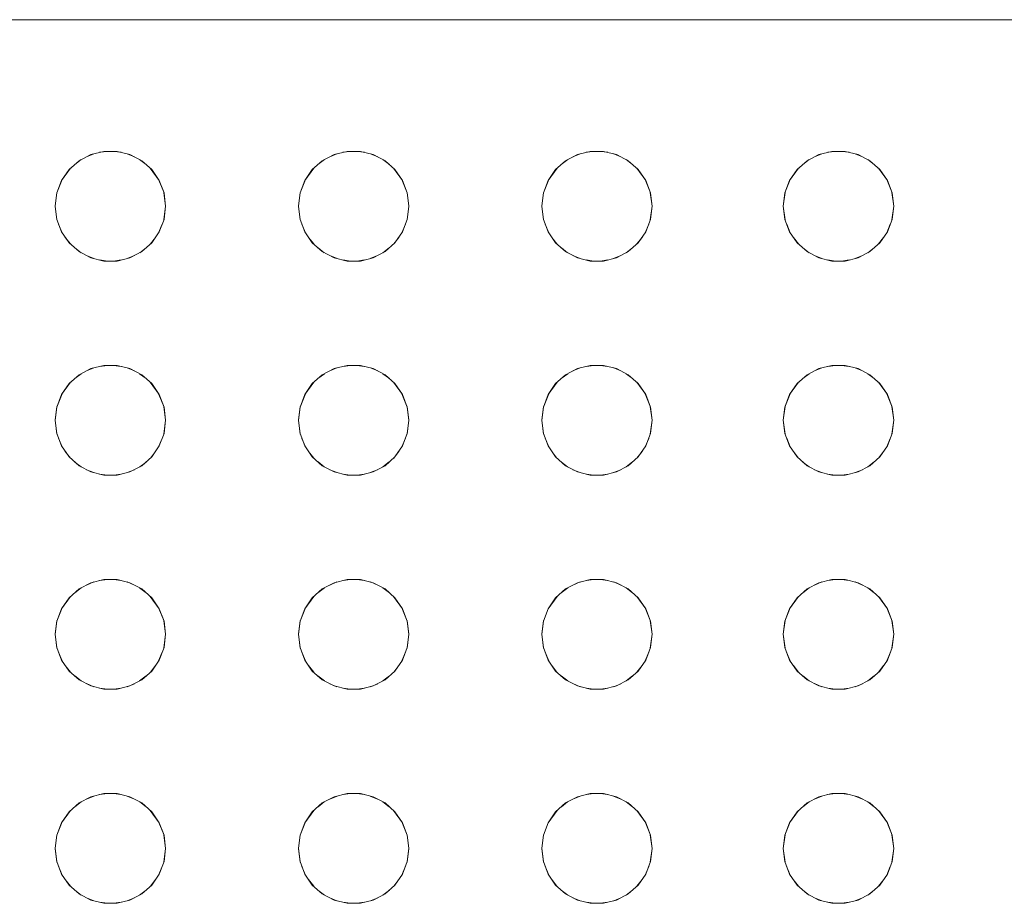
# Model space of a CAD drawing. Header units: millimetres. Extents: x -261 to 187, y -214 to 106.
# Tile 57 of 256: x -216.472 to -216.33, y -160.978 to -160.85. Entities that reach past the tile are written whole.
import ezdxf

# ---------------------------------------------------------------- set-up
doc = ezdxf.new("R2010")
doc.units = ezdxf.units.MM
doc.header["$LTSCALE"] = 0.005
doc.header["$MEASUREMENT"] = 0
doc.layers.add('IFC-Elemento construtivo genérico-Contorno', color=9, linetype='Continuous', lineweight=5)

msp = doc.modelspace()

# ---------------------------------------------------------------- linework, layer by layer
at = {"layer": 'IFC-Elemento construtivo genérico-Contorno', "lineweight": 5}
for p, q in [((-216.82915, -160.84969), (-216.15921, -160.84969)), ((-216.46372, -160.8701), (-216.46202, -160.86921)), ((-216.46266, -160.86955), (-216.4616, -160.86911)), ((-216.46202, -160.86921), (-216.46015, -160.86875)), ((-216.46074, -160.86889), (-216.45962, -160.86875)), ((-216.46015, -160.86875), (-216.45822, -160.86875)), ((-216.45874, -160.86875), (-216.45762, -160.86889)), ((-216.45822, -160.86875), (-216.45635, -160.86921)), ((-216.45676, -160.86911), (-216.45571, -160.86954)), ((-216.45635, -160.86921), (-216.45464, -160.8701)), ((-216.42848, -160.8701), (-216.42677, -160.86921)), ((-216.42741, -160.86954), (-216.42636, -160.86911)), ((-216.42677, -160.86921), (-216.4249, -160.86875)), ((-216.4255, -160.86889), (-216.42438, -160.86875)), ((-216.4249, -160.86875), (-216.42297, -160.86875)), ((-216.42349, -160.86875), (-216.42238, -160.86889)), ((-216.42297, -160.86875), (-216.4211, -160.86921)), ((-216.42151, -160.86911), (-216.42046, -160.86954)), ((-216.4211, -160.86921), (-216.41939, -160.8701)), ((-216.39324, -160.8701), (-216.39153, -160.86921)), ((-216.39217, -160.86955), (-216.39112, -160.86911)), ((-216.39153, -160.86921), (-216.38966, -160.86875)), ((-216.39025, -160.86889), (-216.38914, -160.86875)), ((-216.38966, -160.86875), (-216.38773, -160.86875)), ((-216.38825, -160.86875), (-216.38714, -160.86889)), ((-216.38773, -160.86875), (-216.38586, -160.86921)), ((-216.38627, -160.86911), (-216.38522, -160.86954)), ((-216.38586, -160.86921), (-216.38415, -160.8701)), ((-216.35824, -160.8701), (-216.35654, -160.86921)), ((-216.35717, -160.86955), (-216.35612, -160.86911)), ((-216.35654, -160.86921), (-216.35466, -160.86875)), ((-216.35526, -160.86889), (-216.35414, -160.86875)), ((-216.35466, -160.86875), (-216.35273, -160.86875)), ((-216.35325, -160.86875), (-216.35214, -160.86889)), ((-216.35273, -160.86875), (-216.35086, -160.86921)), ((-216.35127, -160.86911), (-216.35023, -160.86954)), ((-216.35086, -160.86921), (-216.34915, -160.8701)), ((-216.46517, -160.87138), (-216.46372, -160.8701)), ((-216.46435, -160.87066), (-216.46341, -160.86994)), ((-216.45495, -160.86994), (-216.45401, -160.87066)), ((-216.45464, -160.8701), (-216.45319, -160.87138)), ((-216.42993, -160.87138), (-216.42848, -160.8701)), ((-216.42911, -160.87066), (-216.42817, -160.86994)), ((-216.4197, -160.86994), (-216.41877, -160.87066)), ((-216.41939, -160.8701), (-216.41795, -160.87138)), ((-216.39468, -160.87138), (-216.39324, -160.8701)), ((-216.39386, -160.87066), (-216.39293, -160.86994)), ((-216.38446, -160.86994), (-216.38352, -160.87066)), ((-216.38415, -160.8701), (-216.38271, -160.87138)), ((-216.35969, -160.87138), (-216.35824, -160.8701)), ((-216.35887, -160.87066), (-216.35793, -160.86994)), ((-216.34946, -160.86994), (-216.34852, -160.87066)), ((-216.34915, -160.8701), (-216.34771, -160.87138)), ((-216.46626, -160.87297), (-216.46496, -160.8712)), ((-216.46626, -160.87297), (-216.46517, -160.87138)), ((-216.4534, -160.8712), (-216.4521, -160.87297)), ((-216.45319, -160.87138), (-216.4521, -160.87297)), ((-216.43102, -160.87297), (-216.42972, -160.8712)), ((-216.43102, -160.87297), (-216.42993, -160.87138)), ((-216.41816, -160.8712), (-216.41685, -160.87297)), ((-216.41795, -160.87138), (-216.41685, -160.87297)), ((-216.39578, -160.87297), (-216.39448, -160.8712)), ((-216.39578, -160.87297), (-216.39468, -160.87138)), ((-216.38292, -160.8712), (-216.38161, -160.87297)), ((-216.38271, -160.87138), (-216.38161, -160.87297)), ((-216.36078, -160.87297), (-216.35948, -160.8712)), ((-216.36078, -160.87297), (-216.35969, -160.87138)), ((-216.34792, -160.8712), (-216.34662, -160.87297)), ((-216.34771, -160.87138), (-216.34662, -160.87297)), ((-216.46695, -160.87478), (-216.46617, -160.87284)), ((-216.46695, -160.87478), (-216.46626, -160.87297)), ((-216.45219, -160.87284), (-216.45141, -160.87478)), ((-216.4521, -160.87297), (-216.45141, -160.87478)), ((-216.4317, -160.87478), (-216.43093, -160.87284)), ((-216.4317, -160.87478), (-216.43102, -160.87297)), ((-216.41695, -160.87284), (-216.41617, -160.87478)), ((-216.41685, -160.87297), (-216.41617, -160.87478)), ((-216.39646, -160.87478), (-216.39568, -160.87284)), ((-216.39646, -160.87478), (-216.39578, -160.87297)), ((-216.38171, -160.87284), (-216.38093, -160.87478)), ((-216.38161, -160.87297), (-216.38093, -160.87478)), ((-216.36147, -160.87478), (-216.36068, -160.87284)), ((-216.36147, -160.87478), (-216.36078, -160.87297)), ((-216.34671, -160.87284), (-216.34593, -160.87478)), ((-216.34662, -160.87297), (-216.34593, -160.87478)), ((-216.46718, -160.87669), (-216.46692, -160.8747)), ((-216.46718, -160.87669), (-216.46695, -160.87478)), ((-216.45144, -160.8747), (-216.45118, -160.87669)), ((-216.45141, -160.87478), (-216.45118, -160.87669)), ((-216.43194, -160.87669), (-216.43168, -160.8747)), ((-216.43194, -160.87669), (-216.4317, -160.87478)), ((-216.4162, -160.8747), (-216.41594, -160.87669)), ((-216.41617, -160.87478), (-216.41594, -160.87669)), ((-216.39669, -160.87669), (-216.39643, -160.8747)), ((-216.39669, -160.87669), (-216.39646, -160.87478)), ((-216.38096, -160.8747), (-216.3807, -160.87669)), ((-216.38093, -160.87478), (-216.3807, -160.87669)), ((-216.3617, -160.87669), (-216.36144, -160.8747)), ((-216.3617, -160.87669), (-216.36147, -160.87478)), ((-216.34596, -160.8747), (-216.3457, -160.87669)), ((-216.34593, -160.87478), (-216.3457, -160.87669)), ((-216.46718, -160.87669), (-216.46692, -160.87868)), ((-216.46718, -160.87669), (-216.46695, -160.8786)), ((-216.45144, -160.87868), (-216.45118, -160.87669)), ((-216.45141, -160.8786), (-216.45118, -160.87669)), ((-216.43194, -160.87669), (-216.43167, -160.87868)), ((-216.43194, -160.87669), (-216.4317, -160.8786)), ((-216.4162, -160.87868), (-216.41594, -160.87669)), ((-216.41617, -160.8786), (-216.41594, -160.87669)), ((-216.39669, -160.87669), (-216.39643, -160.87868)), ((-216.39669, -160.87669), (-216.39646, -160.8786)), ((-216.38096, -160.87868), (-216.3807, -160.87669)), ((-216.38093, -160.8786), (-216.3807, -160.87669)), ((-216.3617, -160.87669), (-216.36143, -160.87868)), ((-216.3617, -160.87669), (-216.36147, -160.8786)), ((-216.34596, -160.87868), (-216.3457, -160.87669)), ((-216.34593, -160.8786), (-216.3457, -160.87669)), ((-216.46695, -160.8786), (-216.46626, -160.8804)), ((-216.46668, -160.8793), (-216.46617, -160.88055)), ((-216.45219, -160.88054), (-216.45168, -160.87931)), ((-216.4521, -160.8804), (-216.45141, -160.8786)), ((-216.4317, -160.8786), (-216.43102, -160.8804)), ((-216.43144, -160.87931), (-216.43093, -160.88054)), ((-216.41695, -160.88055), (-216.41644, -160.8793)), ((-216.41685, -160.8804), (-216.41617, -160.8786)), ((-216.39646, -160.8786), (-216.39578, -160.8804)), ((-216.3962, -160.8793), (-216.39568, -160.88055)), ((-216.38171, -160.88054), (-216.3812, -160.87931)), ((-216.38161, -160.8804), (-216.38093, -160.8786)), ((-216.36147, -160.8786), (-216.36078, -160.8804)), ((-216.3612, -160.8793), (-216.36068, -160.88055)), ((-216.34671, -160.88054), (-216.3462, -160.87931)), ((-216.34662, -160.8804), (-216.34593, -160.8786)), ((-216.46626, -160.8804), (-216.46517, -160.88199)), ((-216.45319, -160.88199), (-216.4521, -160.8804)), ((-216.43102, -160.8804), (-216.42993, -160.88199)), ((-216.41795, -160.88199), (-216.41685, -160.8804)), ((-216.39578, -160.8804), (-216.39468, -160.88199)), ((-216.38271, -160.88199), (-216.38161, -160.8804)), ((-216.36078, -160.8804), (-216.35969, -160.88199)), ((-216.34771, -160.88199), (-216.34662, -160.8804)), ((-216.46572, -160.8812), (-216.46498, -160.88216)), ((-216.46517, -160.88199), (-216.46372, -160.88327)), ((-216.45464, -160.88327), (-216.45319, -160.88199)), ((-216.45338, -160.88216), (-216.45265, -160.88121)), ((-216.43047, -160.8812), (-216.42973, -160.88216)), ((-216.42993, -160.88199), (-216.42848, -160.88327)), ((-216.41939, -160.88327), (-216.41795, -160.88199)), ((-216.41814, -160.88216), (-216.4174, -160.8812)), ((-216.39523, -160.8812), (-216.39449, -160.88216)), ((-216.39468, -160.88199), (-216.39324, -160.88327)), ((-216.38415, -160.88327), (-216.38271, -160.88199)), ((-216.3829, -160.88216), (-216.38216, -160.8812)), ((-216.36023, -160.8812), (-216.3595, -160.88216)), ((-216.35969, -160.88199), (-216.35824, -160.88327)), ((-216.34915, -160.88327), (-216.34771, -160.88199)), ((-216.3479, -160.88216), (-216.34717, -160.8812)), ((-216.46434, -160.88273), (-216.46343, -160.88343)), ((-216.46372, -160.88327), (-216.46202, -160.88417)), ((-216.45635, -160.88417), (-216.45464, -160.88327)), ((-216.45493, -160.88343), (-216.45402, -160.88273)), ((-216.4291, -160.88272), (-216.42819, -160.88343)), ((-216.42848, -160.88327), (-216.42677, -160.88417)), ((-216.4211, -160.88417), (-216.41939, -160.88327)), ((-216.41969, -160.88343), (-216.41878, -160.88272)), ((-216.39385, -160.88273), (-216.39294, -160.88343)), ((-216.39324, -160.88327), (-216.39153, -160.88417)), ((-216.38586, -160.88417), (-216.38415, -160.88327)), ((-216.38445, -160.88343), (-216.38353, -160.88272)), ((-216.35886, -160.88273), (-216.35794, -160.88343)), ((-216.35824, -160.88327), (-216.35654, -160.88417)), ((-216.35086, -160.88417), (-216.34915, -160.88327)), ((-216.34945, -160.88343), (-216.34854, -160.88272)), ((-216.46265, -160.88384), (-216.46159, -160.88428)), ((-216.46202, -160.88417), (-216.46015, -160.88463)), ((-216.46075, -160.88448), (-216.45962, -160.88463)), ((-216.46015, -160.88463), (-216.45822, -160.88463)), ((-216.45874, -160.88463), (-216.45761, -160.88448)), ((-216.45822, -160.88463), (-216.45635, -160.88417)), ((-216.45677, -160.88427), (-216.45571, -160.88384)), ((-216.42741, -160.88384), (-216.42634, -160.88428)), ((-216.42677, -160.88417), (-216.4249, -160.88463)), ((-216.42551, -160.88448), (-216.42438, -160.88463)), ((-216.4249, -160.88463), (-216.42297, -160.88463)), ((-216.42349, -160.88463), (-216.42236, -160.88448)), ((-216.42297, -160.88463), (-216.4211, -160.88417)), ((-216.42153, -160.88428), (-216.42047, -160.88384)), ((-216.39217, -160.88384), (-216.3911, -160.88428)), ((-216.39153, -160.88417), (-216.38966, -160.88463)), ((-216.39027, -160.88448), (-216.38914, -160.88463)), ((-216.38966, -160.88463), (-216.38773, -160.88463)), ((-216.38825, -160.88463), (-216.38712, -160.88448)), ((-216.38773, -160.88463), (-216.38586, -160.88417)), ((-216.38629, -160.88427), (-216.38523, -160.88384)), ((-216.35717, -160.88384), (-216.3561, -160.88428)), ((-216.35654, -160.88417), (-216.35466, -160.88463)), ((-216.35527, -160.88448), (-216.35414, -160.88463)), ((-216.35466, -160.88463), (-216.35273, -160.88463)), ((-216.35325, -160.88463), (-216.35213, -160.88448)), ((-216.35273, -160.88463), (-216.35086, -160.88417)), ((-216.35129, -160.88427), (-216.35023, -160.88384)), ((-216.46372, -160.9011), (-216.46202, -160.90021)), ((-216.46266, -160.90054), (-216.4616, -160.90011)), ((-216.46202, -160.90021), (-216.46015, -160.89974)), ((-216.46074, -160.89989), (-216.45962, -160.89974)), ((-216.46015, -160.89974), (-216.45822, -160.89974)), ((-216.45874, -160.89974), (-216.45762, -160.89989)), ((-216.45822, -160.89974), (-216.45635, -160.90021)), ((-216.45676, -160.90011), (-216.45571, -160.90054)), ((-216.45635, -160.90021), (-216.45464, -160.9011)), ((-216.42848, -160.9011), (-216.42677, -160.90021)), ((-216.42741, -160.90054), (-216.42636, -160.90011)), ((-216.42677, -160.90021), (-216.4249, -160.89974)), ((-216.4255, -160.89989), (-216.42438, -160.89974)), ((-216.4249, -160.89974), (-216.42297, -160.89974)), ((-216.42349, -160.89974), (-216.42238, -160.89989)), ((-216.42297, -160.89974), (-216.4211, -160.90021)), ((-216.42151, -160.90011), (-216.42046, -160.90054)), ((-216.4211, -160.90021), (-216.41939, -160.9011)), ((-216.39324, -160.9011), (-216.39153, -160.90021)), ((-216.39217, -160.90054), (-216.39112, -160.90011)), ((-216.39153, -160.90021), (-216.38966, -160.89974)), ((-216.39025, -160.89989), (-216.38914, -160.89974)), ((-216.38966, -160.89974), (-216.38773, -160.89974)), ((-216.38825, -160.89974), (-216.38714, -160.89989)), ((-216.38773, -160.89974), (-216.38586, -160.90021)), ((-216.38627, -160.90011), (-216.38522, -160.90054)), ((-216.38586, -160.90021), (-216.38415, -160.9011)), ((-216.35824, -160.9011), (-216.35654, -160.90021)), ((-216.35717, -160.90054), (-216.35612, -160.90011)), ((-216.35654, -160.90021), (-216.35466, -160.89974)), ((-216.35526, -160.89989), (-216.35414, -160.89974)), ((-216.35466, -160.89974), (-216.35273, -160.89974)), ((-216.35325, -160.89974), (-216.35214, -160.89989)), ((-216.35273, -160.89974), (-216.35086, -160.90021)), ((-216.35127, -160.90011), (-216.35023, -160.90054)), ((-216.35086, -160.90021), (-216.34915, -160.9011)), ((-216.46626, -160.90397), (-216.46496, -160.90219)), ((-216.46517, -160.90238), (-216.46372, -160.9011)), ((-216.46435, -160.90166), (-216.46341, -160.90094)), ((-216.45495, -160.90094), (-216.45401, -160.90166)), ((-216.45464, -160.9011), (-216.45319, -160.90238)), ((-216.4534, -160.90219), (-216.4521, -160.90397)), ((-216.43102, -160.90397), (-216.42972, -160.90219)), ((-216.42993, -160.90238), (-216.42848, -160.9011)), ((-216.42911, -160.90166), (-216.42817, -160.90094)), ((-216.4197, -160.90094), (-216.41877, -160.90166)), ((-216.41939, -160.9011), (-216.41795, -160.90238)), ((-216.41816, -160.90219), (-216.41685, -160.90397)), ((-216.39578, -160.90397), (-216.39448, -160.90219)), ((-216.39468, -160.90238), (-216.39324, -160.9011)), ((-216.39386, -160.90166), (-216.39293, -160.90094)), ((-216.38446, -160.90094), (-216.38352, -160.90166)), ((-216.38415, -160.9011), (-216.38271, -160.90238)), ((-216.38292, -160.90219), (-216.38161, -160.90397)), ((-216.36078, -160.90397), (-216.35948, -160.90219)), ((-216.35969, -160.90238), (-216.35824, -160.9011)), ((-216.35887, -160.90166), (-216.35793, -160.90094)), ((-216.34946, -160.90094), (-216.34852, -160.90166)), ((-216.34915, -160.9011), (-216.34771, -160.90238)), ((-216.34792, -160.90219), (-216.34662, -160.90397)), ((-216.46626, -160.90397), (-216.46517, -160.90238)), ((-216.45319, -160.90238), (-216.4521, -160.90397)), ((-216.43102, -160.90397), (-216.42993, -160.90238)), ((-216.41795, -160.90238), (-216.41685, -160.90397)), ((-216.39578, -160.90397), (-216.39468, -160.90238)), ((-216.38271, -160.90238), (-216.38161, -160.90397)), ((-216.36078, -160.90397), (-216.35969, -160.90238)), ((-216.34771, -160.90238), (-216.34662, -160.90397)), ((-216.46695, -160.90577), (-216.46617, -160.90384)), ((-216.46695, -160.90577), (-216.46626, -160.90397)), ((-216.45219, -160.90385), (-216.45141, -160.90577)), ((-216.4521, -160.90397), (-216.45141, -160.90577)), ((-216.4317, -160.90577), (-216.43093, -160.90385)), ((-216.4317, -160.90577), (-216.43102, -160.90397)), ((-216.41695, -160.90384), (-216.41617, -160.90577)), ((-216.41685, -160.90397), (-216.41617, -160.90577)), ((-216.39646, -160.90577), (-216.39568, -160.90384)), ((-216.39646, -160.90577), (-216.39578, -160.90397)), ((-216.3817, -160.90385), (-216.38093, -160.90577)), ((-216.38161, -160.90397), (-216.38093, -160.90577)), ((-216.36147, -160.90577), (-216.36069, -160.90384)), ((-216.36147, -160.90577), (-216.36078, -160.90397)), ((-216.34671, -160.90385), (-216.34593, -160.90577)), ((-216.34662, -160.90397), (-216.34593, -160.90577)), ((-216.46718, -160.90769), (-216.46692, -160.9057)), ((-216.46718, -160.90769), (-216.46695, -160.90577)), ((-216.45144, -160.9057), (-216.45118, -160.90769)), ((-216.45141, -160.90577), (-216.45118, -160.90769)), ((-216.43194, -160.90769), (-216.43168, -160.9057)), ((-216.43194, -160.90769), (-216.4317, -160.90577)), ((-216.4162, -160.9057), (-216.41594, -160.90769)), ((-216.41617, -160.90577), (-216.41594, -160.90769)), ((-216.39669, -160.90769), (-216.39643, -160.9057)), ((-216.39669, -160.90769), (-216.39646, -160.90577)), ((-216.38096, -160.9057), (-216.3807, -160.90769)), ((-216.38093, -160.90577), (-216.3807, -160.90769)), ((-216.3617, -160.90769), (-216.36144, -160.9057)), ((-216.3617, -160.90769), (-216.36147, -160.90577)), ((-216.34596, -160.9057), (-216.3457, -160.90769)), ((-216.34593, -160.90577), (-216.3457, -160.90769)), ((-216.46718, -160.90769), (-216.46692, -160.90968)), ((-216.46718, -160.90769), (-216.46695, -160.9096)), ((-216.45144, -160.90968), (-216.45118, -160.90769)), ((-216.45141, -160.9096), (-216.45118, -160.90769)), ((-216.43194, -160.90769), (-216.43167, -160.90968)), ((-216.43194, -160.90769), (-216.4317, -160.9096)), ((-216.4162, -160.90968), (-216.41594, -160.90769)), ((-216.41617, -160.9096), (-216.41594, -160.90769)), ((-216.39669, -160.90769), (-216.39643, -160.90968)), ((-216.39669, -160.90769), (-216.39646, -160.9096)), ((-216.38096, -160.90968), (-216.3807, -160.90769)), ((-216.38093, -160.9096), (-216.3807, -160.90769)), ((-216.3617, -160.90769), (-216.36143, -160.90968)), ((-216.3617, -160.90769), (-216.36147, -160.9096)), ((-216.34596, -160.90968), (-216.3457, -160.90769)), ((-216.34593, -160.9096), (-216.3457, -160.90769)), ((-216.46695, -160.9096), (-216.46626, -160.9114)), ((-216.46668, -160.9103), (-216.46617, -160.91154)), ((-216.45219, -160.91154), (-216.45168, -160.91031)), ((-216.4521, -160.9114), (-216.45141, -160.9096)), ((-216.4317, -160.9096), (-216.43102, -160.9114)), ((-216.43144, -160.91031), (-216.43093, -160.91154)), ((-216.41695, -160.91154), (-216.41644, -160.9103)), ((-216.41685, -160.9114), (-216.41617, -160.9096)), ((-216.39646, -160.9096), (-216.39578, -160.9114)), ((-216.3962, -160.9103), (-216.39568, -160.91154)), ((-216.38171, -160.91154), (-216.3812, -160.91031)), ((-216.38161, -160.9114), (-216.38093, -160.9096)), ((-216.36147, -160.9096), (-216.36078, -160.9114)), ((-216.3612, -160.9103), (-216.36068, -160.91154)), ((-216.34671, -160.91154), (-216.3462, -160.91031)), ((-216.34662, -160.9114), (-216.34593, -160.9096)), ((-216.46626, -160.9114), (-216.46517, -160.91299)), ((-216.46572, -160.9122), (-216.46498, -160.91316)), ((-216.45338, -160.91316), (-216.45265, -160.9122)), ((-216.45319, -160.91299), (-216.4521, -160.9114)), ((-216.43102, -160.9114), (-216.42993, -160.91299)), ((-216.43047, -160.9122), (-216.42973, -160.91316)), ((-216.41814, -160.91316), (-216.4174, -160.9122)), ((-216.41795, -160.91299), (-216.41685, -160.9114)), ((-216.39578, -160.9114), (-216.39468, -160.91299)), ((-216.39523, -160.9122), (-216.39449, -160.91316)), ((-216.3829, -160.91316), (-216.38216, -160.9122)), ((-216.38271, -160.91299), (-216.38161, -160.9114)), ((-216.36078, -160.9114), (-216.35969, -160.91299)), ((-216.36023, -160.9122), (-216.3595, -160.91316)), ((-216.3479, -160.91316), (-216.34717, -160.9122)), ((-216.34771, -160.91299), (-216.34662, -160.9114)), ((-216.46517, -160.91299), (-216.46372, -160.91427)), ((-216.46434, -160.91373), (-216.46343, -160.91443)), ((-216.45493, -160.91443), (-216.45402, -160.91373)), ((-216.45464, -160.91427), (-216.45319, -160.91299)), ((-216.42993, -160.91299), (-216.42848, -160.91427)), ((-216.4291, -160.91372), (-216.42819, -160.91443)), ((-216.41969, -160.91443), (-216.41878, -160.91372)), ((-216.41939, -160.91427), (-216.41795, -160.91299)), ((-216.39468, -160.91299), (-216.39324, -160.91427)), ((-216.39385, -160.91373), (-216.39294, -160.91443)), ((-216.38445, -160.91443), (-216.38353, -160.91372)), ((-216.38415, -160.91427), (-216.38271, -160.91299)), ((-216.35969, -160.91299), (-216.35824, -160.91427)), ((-216.35886, -160.91373), (-216.35794, -160.91443)), ((-216.34945, -160.91443), (-216.34854, -160.91372)), ((-216.34915, -160.91427), (-216.34771, -160.91299)), ((-216.46372, -160.91427), (-216.46202, -160.91517)), ((-216.46265, -160.91484), (-216.46159, -160.91527)), ((-216.45677, -160.91527), (-216.45571, -160.91484)), ((-216.45635, -160.91517), (-216.45464, -160.91427)), ((-216.42848, -160.91427), (-216.42677, -160.91517)), ((-216.42741, -160.91484), (-216.42634, -160.91527)), ((-216.42153, -160.91527), (-216.42047, -160.91484)), ((-216.4211, -160.91517), (-216.41939, -160.91427)), ((-216.39324, -160.91427), (-216.39153, -160.91517)), ((-216.39217, -160.91484), (-216.3911, -160.91527)), ((-216.38629, -160.91527), (-216.38523, -160.91484)), ((-216.38586, -160.91517), (-216.38415, -160.91427)), ((-216.35824, -160.91427), (-216.35654, -160.91517)), ((-216.35717, -160.91484), (-216.3561, -160.91527)), ((-216.35129, -160.91527), (-216.35023, -160.91484)), ((-216.35086, -160.91517), (-216.34915, -160.91427)), ((-216.46202, -160.91517), (-216.46015, -160.91563)), ((-216.46075, -160.91548), (-216.45962, -160.91563)), ((-216.46015, -160.91563), (-216.45822, -160.91563)), ((-216.45874, -160.91563), (-216.45761, -160.91548)), ((-216.45822, -160.91563), (-216.45635, -160.91517)), ((-216.42677, -160.91517), (-216.4249, -160.91563)), ((-216.42551, -160.91548), (-216.42438, -160.91563)), ((-216.4249, -160.91563), (-216.42297, -160.91563)), ((-216.42349, -160.91563), (-216.42236, -160.91548)), ((-216.42297, -160.91563), (-216.4211, -160.91517)), ((-216.39153, -160.91517), (-216.38966, -160.91563)), ((-216.39027, -160.91548), (-216.38914, -160.91563)), ((-216.38966, -160.91563), (-216.38773, -160.91563)), ((-216.38825, -160.91563), (-216.38712, -160.91548)), ((-216.38773, -160.91563), (-216.38586, -160.91517)), ((-216.35654, -160.91517), (-216.35466, -160.91563)), ((-216.35527, -160.91548), (-216.35414, -160.91563)), ((-216.35466, -160.91563), (-216.35273, -160.91563)), ((-216.35325, -160.91563), (-216.35213, -160.91548)), ((-216.35273, -160.91563), (-216.35086, -160.91517)), ((-216.46202, -160.93121), (-216.46015, -160.93074)), ((-216.46074, -160.93089), (-216.45962, -160.93074)), ((-216.46015, -160.93074), (-216.45822, -160.93074)), ((-216.45874, -160.93074), (-216.45762, -160.93089)), ((-216.45822, -160.93074), (-216.45635, -160.93121)), ((-216.42677, -160.93121), (-216.4249, -160.93074)), ((-216.4255, -160.93089), (-216.42438, -160.93074)), ((-216.4249, -160.93074), (-216.42297, -160.93074)), ((-216.42349, -160.93074), (-216.42238, -160.93089)), ((-216.42297, -160.93074), (-216.4211, -160.93121)), ((-216.39153, -160.93121), (-216.38966, -160.93074)), ((-216.39025, -160.93089), (-216.38914, -160.93074)), ((-216.38966, -160.93074), (-216.38773, -160.93074)), ((-216.38825, -160.93074), (-216.38714, -160.93089)), ((-216.38773, -160.93074), (-216.38586, -160.93121)), ((-216.35654, -160.93121), (-216.35466, -160.93074)), ((-216.35526, -160.93089), (-216.35414, -160.93074)), ((-216.35466, -160.93074), (-216.35273, -160.93074)), ((-216.35325, -160.93074), (-216.35214, -160.93089)), ((-216.35273, -160.93074), (-216.35086, -160.93121)), ((-216.46517, -160.93338), (-216.46372, -160.9321)), ((-216.46435, -160.93266), (-216.46341, -160.93194)), ((-216.46372, -160.9321), (-216.46202, -160.93121)), ((-216.46266, -160.93154), (-216.4616, -160.9311)), ((-216.45676, -160.9311), (-216.45571, -160.93154)), ((-216.45635, -160.93121), (-216.45464, -160.9321)), ((-216.45495, -160.93194), (-216.45401, -160.93266)), ((-216.45464, -160.9321), (-216.45319, -160.93338)), ((-216.42993, -160.93338), (-216.42848, -160.9321)), ((-216.42911, -160.93266), (-216.42817, -160.93194)), ((-216.42848, -160.9321), (-216.42677, -160.93121)), ((-216.42741, -160.93154), (-216.42636, -160.9311)), ((-216.42151, -160.9311), (-216.42046, -160.93154)), ((-216.4211, -160.93121), (-216.41939, -160.9321)), ((-216.4197, -160.93194), (-216.41877, -160.93266)), ((-216.41939, -160.9321), (-216.41795, -160.93338)), ((-216.39468, -160.93338), (-216.39324, -160.9321)), ((-216.39386, -160.93266), (-216.39293, -160.93194)), ((-216.39324, -160.9321), (-216.39153, -160.93121)), ((-216.39217, -160.93154), (-216.39112, -160.9311)), ((-216.38627, -160.9311), (-216.38522, -160.93154)), ((-216.38586, -160.93121), (-216.38415, -160.9321)), ((-216.38446, -160.93194), (-216.38352, -160.93266)), ((-216.38415, -160.9321), (-216.38271, -160.93338)), ((-216.35969, -160.93338), (-216.35824, -160.9321)), ((-216.35887, -160.93266), (-216.35793, -160.93194)), ((-216.35824, -160.9321), (-216.35654, -160.93121)), ((-216.35717, -160.93154), (-216.35612, -160.9311)), ((-216.35127, -160.9311), (-216.35023, -160.93154)), ((-216.35086, -160.93121), (-216.34915, -160.9321)), ((-216.34946, -160.93194), (-216.34852, -160.93266)), ((-216.34915, -160.9321), (-216.34771, -160.93338)), ((-216.46626, -160.93497), (-216.46496, -160.93319)), ((-216.46626, -160.93497), (-216.46517, -160.93338)), ((-216.4534, -160.93319), (-216.4521, -160.93497)), ((-216.45319, -160.93338), (-216.4521, -160.93497)), ((-216.43102, -160.93497), (-216.42972, -160.93319)), ((-216.43102, -160.93497), (-216.42993, -160.93338)), ((-216.41816, -160.93319), (-216.41685, -160.93497)), ((-216.41795, -160.93338), (-216.41685, -160.93497)), ((-216.39578, -160.93497), (-216.39448, -160.93319)), ((-216.39578, -160.93497), (-216.39468, -160.93338)), ((-216.38292, -160.93319), (-216.38161, -160.93497)), ((-216.38271, -160.93338), (-216.38161, -160.93497)), ((-216.36078, -160.93497), (-216.35948, -160.93319)), ((-216.36078, -160.93497), (-216.35969, -160.93338)), ((-216.34792, -160.93319), (-216.34662, -160.93497)), ((-216.34771, -160.93338), (-216.34662, -160.93497)), ((-216.46695, -160.93677), (-216.46617, -160.93484)), ((-216.46695, -160.93677), (-216.46626, -160.93497)), ((-216.45219, -160.93484), (-216.45141, -160.93677)), ((-216.4521, -160.93497), (-216.45141, -160.93677)), ((-216.4317, -160.93677), (-216.43093, -160.93484)), ((-216.4317, -160.93677), (-216.43102, -160.93497)), ((-216.41695, -160.93484), (-216.41617, -160.93677)), ((-216.41685, -160.93497), (-216.41617, -160.93677)), ((-216.39646, -160.93677), (-216.39569, -160.93484)), ((-216.39646, -160.93677), (-216.39578, -160.93497)), ((-216.3817, -160.93484), (-216.38093, -160.93677)), ((-216.38161, -160.93497), (-216.38093, -160.93677)), ((-216.36147, -160.93677), (-216.36069, -160.93484)), ((-216.36147, -160.93677), (-216.36078, -160.93497)), ((-216.34671, -160.93484), (-216.34593, -160.93677)), ((-216.34662, -160.93497), (-216.34593, -160.93677)), ((-216.46718, -160.93868), (-216.46692, -160.93669)), ((-216.46718, -160.93868), (-216.46695, -160.93677)), ((-216.45144, -160.93669), (-216.45118, -160.93868)), ((-216.45141, -160.93677), (-216.45118, -160.93868)), ((-216.43194, -160.93868), (-216.43168, -160.93669)), ((-216.43194, -160.93868), (-216.4317, -160.93677)), ((-216.4162, -160.93669), (-216.41594, -160.93868)), ((-216.41617, -160.93677), (-216.41594, -160.93868)), ((-216.39669, -160.93868), (-216.39643, -160.93669)), ((-216.39669, -160.93868), (-216.39646, -160.93677)), ((-216.38096, -160.93669), (-216.3807, -160.93868)), ((-216.38093, -160.93677), (-216.3807, -160.93868)), ((-216.3617, -160.93868), (-216.36144, -160.93669)), ((-216.3617, -160.93868), (-216.36147, -160.93677)), ((-216.34596, -160.93669), (-216.3457, -160.93868)), ((-216.34593, -160.93677), (-216.3457, -160.93868)), ((-216.46718, -160.93868), (-216.46692, -160.94068)), ((-216.46718, -160.93868), (-216.46695, -160.9406)), ((-216.45144, -160.94068), (-216.45118, -160.93868)), ((-216.45141, -160.9406), (-216.45118, -160.93868)), ((-216.43194, -160.93868), (-216.43167, -160.94068)), ((-216.43194, -160.93868), (-216.4317, -160.9406)), ((-216.4162, -160.94068), (-216.41594, -160.93868)), ((-216.41617, -160.9406), (-216.41594, -160.93868)), ((-216.39669, -160.93868), (-216.39643, -160.94068)), ((-216.39669, -160.93868), (-216.39646, -160.9406)), ((-216.38096, -160.94068), (-216.3807, -160.93868)), ((-216.38093, -160.9406), (-216.3807, -160.93868)), ((-216.3617, -160.93868), (-216.36143, -160.94068)), ((-216.3617, -160.93868), (-216.36147, -160.9406)), ((-216.34596, -160.94068), (-216.3457, -160.93868)), ((-216.34593, -160.9406), (-216.3457, -160.93868)), ((-216.46695, -160.9406), (-216.46626, -160.9424)), ((-216.4521, -160.9424), (-216.45141, -160.9406)), ((-216.4317, -160.9406), (-216.43102, -160.9424)), ((-216.41685, -160.9424), (-216.41617, -160.9406)), ((-216.39646, -160.9406), (-216.39578, -160.9424)), ((-216.38161, -160.9424), (-216.38093, -160.9406)), ((-216.36147, -160.9406), (-216.36078, -160.9424)), ((-216.34662, -160.9424), (-216.34593, -160.9406)), ((-216.4667, -160.94125), (-216.46617, -160.94254)), ((-216.45219, -160.94254), (-216.45167, -160.94127)), ((-216.43145, -160.94126), (-216.43093, -160.94254)), ((-216.41695, -160.94254), (-216.41642, -160.94125)), ((-216.39621, -160.94125), (-216.39568, -160.94254)), ((-216.38171, -160.94254), (-216.38118, -160.94127)), ((-216.36122, -160.94125), (-216.36068, -160.94254)), ((-216.34671, -160.94254), (-216.34618, -160.94127)), ((-216.46626, -160.9424), (-216.46517, -160.94399)), ((-216.46572, -160.9432), (-216.46498, -160.94416)), ((-216.45338, -160.94416), (-216.45265, -160.9432)), ((-216.45319, -160.94399), (-216.4521, -160.9424)), ((-216.43102, -160.9424), (-216.42993, -160.94399)), ((-216.43047, -160.9432), (-216.42973, -160.94416)), ((-216.41814, -160.94416), (-216.4174, -160.9432)), ((-216.41795, -160.94399), (-216.41685, -160.9424)), ((-216.39578, -160.9424), (-216.39468, -160.94399)), ((-216.39523, -160.9432), (-216.39449, -160.94416)), ((-216.3829, -160.94416), (-216.38216, -160.9432)), ((-216.38271, -160.94399), (-216.38161, -160.9424)), ((-216.36078, -160.9424), (-216.35969, -160.94399)), ((-216.36023, -160.9432), (-216.3595, -160.94416)), ((-216.3479, -160.94416), (-216.34717, -160.9432)), ((-216.34771, -160.94399), (-216.34662, -160.9424)), ((-216.46517, -160.94399), (-216.46372, -160.94527)), ((-216.46435, -160.94471), (-216.46341, -160.94543)), ((-216.45495, -160.94543), (-216.45401, -160.94471)), ((-216.45464, -160.94527), (-216.45319, -160.94399)), ((-216.42993, -160.94399), (-216.42848, -160.94527)), ((-216.42911, -160.94471), (-216.42817, -160.94543)), ((-216.4197, -160.94543), (-216.41877, -160.94471)), ((-216.41939, -160.94527), (-216.41795, -160.94399)), ((-216.39468, -160.94399), (-216.39324, -160.94527)), ((-216.39386, -160.94471), (-216.39293, -160.94543)), ((-216.38446, -160.94543), (-216.38352, -160.94471)), ((-216.38415, -160.94527), (-216.38271, -160.94399)), ((-216.35969, -160.94399), (-216.35824, -160.94527)), ((-216.35887, -160.94471), (-216.35793, -160.94543)), ((-216.34946, -160.94543), (-216.34852, -160.94471)), ((-216.34915, -160.94527), (-216.34771, -160.94399)), ((-216.46372, -160.94527), (-216.46202, -160.94616)), ((-216.46266, -160.94582), (-216.4616, -160.94626)), ((-216.46202, -160.94616), (-216.46015, -160.94662)), ((-216.46074, -160.94648), (-216.45962, -160.94662)), ((-216.45874, -160.94662), (-216.45762, -160.94648)), ((-216.45822, -160.94662), (-216.45635, -160.94616)), ((-216.45676, -160.94626), (-216.45571, -160.94583)), ((-216.45635, -160.94616), (-216.45464, -160.94527)), ((-216.42848, -160.94527), (-216.42677, -160.94616)), ((-216.42741, -160.94583), (-216.42636, -160.94626)), ((-216.42677, -160.94616), (-216.4249, -160.94662)), ((-216.4255, -160.94648), (-216.42438, -160.94662)), ((-216.42349, -160.94662), (-216.42238, -160.94648)), ((-216.42297, -160.94662), (-216.4211, -160.94616)), ((-216.42151, -160.94626), (-216.42046, -160.94583)), ((-216.4211, -160.94616), (-216.41939, -160.94527)), ((-216.39324, -160.94527), (-216.39153, -160.94616)), ((-216.39217, -160.94582), (-216.39112, -160.94626)), ((-216.39153, -160.94616), (-216.38966, -160.94662)), ((-216.39025, -160.94648), (-216.38914, -160.94662)), ((-216.38825, -160.94662), (-216.38714, -160.94648)), ((-216.38773, -160.94662), (-216.38586, -160.94616)), ((-216.38627, -160.94626), (-216.38522, -160.94583)), ((-216.38586, -160.94616), (-216.38415, -160.94527)), ((-216.35824, -160.94527), (-216.35654, -160.94616)), ((-216.35717, -160.94582), (-216.35612, -160.94626)), ((-216.35654, -160.94616), (-216.35466, -160.94662)), ((-216.35526, -160.94648), (-216.35414, -160.94662)), ((-216.35325, -160.94662), (-216.35214, -160.94648)), ((-216.35273, -160.94662), (-216.35086, -160.94616)), ((-216.35127, -160.94626), (-216.35023, -160.94583)), ((-216.35086, -160.94616), (-216.34915, -160.94527)), ((-216.46015, -160.94662), (-216.45822, -160.94662)), ((-216.4249, -160.94662), (-216.42297, -160.94662)), ((-216.38966, -160.94662), (-216.38773, -160.94662)), ((-216.35466, -160.94662), (-216.35273, -160.94662)), ((-216.46372, -160.9631), (-216.46202, -160.9622)), ((-216.46265, -160.96253), (-216.46159, -160.96209)), ((-216.46202, -160.9622), (-216.46015, -160.96174)), ((-216.46075, -160.96189), (-216.45962, -160.96174)), ((-216.46015, -160.96174), (-216.45822, -160.96174)), ((-216.45874, -160.96174), (-216.45761, -160.96189)), ((-216.45822, -160.96174), (-216.45635, -160.9622)), ((-216.45677, -160.9621), (-216.45571, -160.96253)), ((-216.45635, -160.9622), (-216.45464, -160.9631)), ((-216.42848, -160.9631), (-216.42677, -160.9622)), ((-216.42741, -160.96253), (-216.42634, -160.96209)), ((-216.42677, -160.9622), (-216.4249, -160.96174)), ((-216.42551, -160.96189), (-216.42438, -160.96174)), ((-216.4249, -160.96174), (-216.42297, -160.96174)), ((-216.42349, -160.96174), (-216.42236, -160.96189)), ((-216.42297, -160.96174), (-216.4211, -160.9622)), ((-216.42153, -160.96209), (-216.42047, -160.96253)), ((-216.4211, -160.9622), (-216.41939, -160.9631)), ((-216.39324, -160.9631), (-216.39153, -160.9622)), ((-216.39217, -160.96253), (-216.3911, -160.96209)), ((-216.39153, -160.9622), (-216.38966, -160.96174)), ((-216.39027, -160.96189), (-216.38914, -160.96174)), ((-216.38966, -160.96174), (-216.38773, -160.96174)), ((-216.38825, -160.96174), (-216.38712, -160.96189)), ((-216.38773, -160.96174), (-216.38586, -160.9622)), ((-216.38629, -160.9621), (-216.38523, -160.96253)), ((-216.38586, -160.9622), (-216.38415, -160.9631)), ((-216.35824, -160.9631), (-216.35654, -160.9622)), ((-216.35717, -160.96253), (-216.3561, -160.96209)), ((-216.35654, -160.9622), (-216.35466, -160.96174)), ((-216.35527, -160.96189), (-216.35414, -160.96174)), ((-216.35466, -160.96174), (-216.35273, -160.96174)), ((-216.35325, -160.96174), (-216.35213, -160.96189)), ((-216.35273, -160.96174), (-216.35086, -160.9622)), ((-216.35129, -160.9621), (-216.35023, -160.96253)), ((-216.35086, -160.9622), (-216.34915, -160.9631)), ((-216.46517, -160.96438), (-216.46372, -160.9631)), ((-216.46434, -160.96364), (-216.46343, -160.96294)), ((-216.45493, -160.96294), (-216.45402, -160.96364)), ((-216.45464, -160.9631), (-216.45319, -160.96438)), ((-216.42993, -160.96438), (-216.42848, -160.9631)), ((-216.4291, -160.96364), (-216.42819, -160.96294)), ((-216.41969, -160.96294), (-216.41878, -160.96364)), ((-216.41939, -160.9631), (-216.41795, -160.96438)), ((-216.39468, -160.96438), (-216.39324, -160.9631)), ((-216.39385, -160.96364), (-216.39294, -160.96294)), ((-216.38445, -160.96294), (-216.38353, -160.96364)), ((-216.38415, -160.9631), (-216.38271, -160.96438)), ((-216.35969, -160.96438), (-216.35824, -160.9631)), ((-216.35886, -160.96364), (-216.35794, -160.96294)), ((-216.34945, -160.96294), (-216.34854, -160.96364)), ((-216.34915, -160.9631), (-216.34771, -160.96438)), ((-216.46626, -160.96596), (-216.46496, -160.96419)), ((-216.46626, -160.96596), (-216.46517, -160.96438)), ((-216.4534, -160.96419), (-216.4521, -160.96596)), ((-216.45319, -160.96438), (-216.4521, -160.96596)), ((-216.43102, -160.96596), (-216.42972, -160.96419)), ((-216.43102, -160.96596), (-216.42993, -160.96438)), ((-216.41816, -160.96419), (-216.41685, -160.96596)), ((-216.41795, -160.96438), (-216.41685, -160.96596)), ((-216.39578, -160.96596), (-216.39448, -160.96419)), ((-216.39578, -160.96596), (-216.39468, -160.96438)), ((-216.38292, -160.96419), (-216.38161, -160.96596)), ((-216.38271, -160.96438), (-216.38161, -160.96596)), ((-216.36078, -160.96596), (-216.35948, -160.96419)), ((-216.36078, -160.96596), (-216.35969, -160.96438)), ((-216.34792, -160.96419), (-216.34662, -160.96596)), ((-216.34771, -160.96438), (-216.34662, -160.96596)), ((-216.46695, -160.96777), (-216.46617, -160.96584)), ((-216.46695, -160.96777), (-216.46626, -160.96596)), ((-216.45219, -160.96584), (-216.45141, -160.96777)), ((-216.4521, -160.96596), (-216.45141, -160.96777)), ((-216.4317, -160.96777), (-216.43093, -160.96584)), ((-216.4317, -160.96777), (-216.43102, -160.96596)), ((-216.41695, -160.96584), (-216.41617, -160.96777)), ((-216.41685, -160.96596), (-216.41617, -160.96777)), ((-216.39646, -160.96777), (-216.39569, -160.96584)), ((-216.39646, -160.96777), (-216.39578, -160.96596)), ((-216.3817, -160.96584), (-216.38093, -160.96777)), ((-216.38161, -160.96596), (-216.38093, -160.96777)), ((-216.36147, -160.96777), (-216.36069, -160.96584)), ((-216.36147, -160.96777), (-216.36078, -160.96596)), ((-216.34671, -160.96584), (-216.34593, -160.96777)), ((-216.34662, -160.96596), (-216.34593, -160.96777)), ((-216.46718, -160.96968), (-216.46692, -160.96769)), ((-216.46718, -160.96968), (-216.46695, -160.96777)), ((-216.45144, -160.96769), (-216.45118, -160.96968)), ((-216.45141, -160.96777), (-216.45118, -160.96968)), ((-216.43194, -160.96968), (-216.43168, -160.96769)), ((-216.43194, -160.96968), (-216.4317, -160.96777)), ((-216.4162, -160.96769), (-216.41594, -160.96968)), ((-216.41617, -160.96777), (-216.41594, -160.96968)), ((-216.39669, -160.96968), (-216.39643, -160.96769)), ((-216.39669, -160.96968), (-216.39646, -160.96777)), ((-216.38096, -160.96769), (-216.3807, -160.96968)), ((-216.38093, -160.96777), (-216.3807, -160.96968)), ((-216.3617, -160.96968), (-216.36144, -160.96769)), ((-216.3617, -160.96968), (-216.36147, -160.96777)), ((-216.34596, -160.96769), (-216.3457, -160.96968)), ((-216.34593, -160.96777), (-216.3457, -160.96968)), ((-216.46718, -160.96968), (-216.46692, -160.97167)), ((-216.46718, -160.96968), (-216.46695, -160.97159)), ((-216.45144, -160.97167), (-216.45118, -160.96968)), ((-216.45141, -160.97159), (-216.45118, -160.96968)), ((-216.43194, -160.96968), (-216.43167, -160.97167)), ((-216.43194, -160.96968), (-216.4317, -160.97159)), ((-216.4162, -160.97167), (-216.41594, -160.96968)), ((-216.41617, -160.97159), (-216.41594, -160.96968)), ((-216.39669, -160.96968), (-216.39643, -160.97167)), ((-216.39669, -160.96968), (-216.39646, -160.97159)), ((-216.38096, -160.97167), (-216.3807, -160.96968)), ((-216.38093, -160.97159), (-216.3807, -160.96968)), ((-216.3617, -160.96968), (-216.36143, -160.97167)), ((-216.3617, -160.96968), (-216.36147, -160.97159)), ((-216.34596, -160.97167), (-216.3457, -160.96968)), ((-216.34593, -160.97159), (-216.3457, -160.96968)), ((-216.46695, -160.97159), (-216.46626, -160.9734)), ((-216.4521, -160.9734), (-216.45141, -160.97159)), ((-216.4317, -160.97159), (-216.43102, -160.9734)), ((-216.41685, -160.9734), (-216.41617, -160.97159)), ((-216.39646, -160.97159), (-216.39578, -160.9734)), ((-216.38161, -160.9734), (-216.38093, -160.97159)), ((-216.36147, -160.97159), (-216.36078, -160.9734)), ((-216.34662, -160.9734), (-216.34593, -160.97159)), ((-216.46669, -160.97227), (-216.46616, -160.97355)), ((-216.46626, -160.9734), (-216.46517, -160.97499)), ((-216.45319, -160.97499), (-216.4521, -160.9734)), ((-216.4522, -160.97354), (-216.45168, -160.97228)), ((-216.43144, -160.97228), (-216.43092, -160.97355)), ((-216.43102, -160.9734), (-216.42993, -160.97499)), ((-216.41795, -160.97499), (-216.41685, -160.9734)), ((-216.41696, -160.97355), (-216.41643, -160.97227)), ((-216.39621, -160.97227), (-216.39568, -160.97355)), ((-216.39578, -160.9734), (-216.39468, -160.97499)), ((-216.38271, -160.97499), (-216.38161, -160.9734)), ((-216.38171, -160.97354), (-216.38119, -160.97228)), ((-216.36121, -160.97227), (-216.36068, -160.97355)), ((-216.36078, -160.9734), (-216.35969, -160.97499)), ((-216.34771, -160.97499), (-216.34662, -160.9734)), ((-216.34671, -160.97354), (-216.34619, -160.97228)), ((-216.46574, -160.97416), (-216.46498, -160.97516)), ((-216.46517, -160.97499), (-216.46372, -160.97627)), ((-216.45464, -160.97627), (-216.45319, -160.97499)), ((-216.45339, -160.97516), (-216.45263, -160.97417)), ((-216.43049, -160.97417), (-216.42973, -160.97516)), ((-216.42993, -160.97499), (-216.42848, -160.97627)), ((-216.41939, -160.97627), (-216.41795, -160.97499)), ((-216.41814, -160.97516), (-216.41738, -160.97416)), ((-216.39525, -160.97416), (-216.39449, -160.97516)), ((-216.39468, -160.97499), (-216.39324, -160.97627)), ((-216.38415, -160.97627), (-216.38271, -160.97499)), ((-216.3829, -160.97516), (-216.38214, -160.97417)), ((-216.36026, -160.97416), (-216.35949, -160.97516)), ((-216.35969, -160.97499), (-216.35824, -160.97627)), ((-216.34915, -160.97627), (-216.34771, -160.97499)), ((-216.34791, -160.97516), (-216.34714, -160.97417)), ((-216.46435, -160.97571), (-216.46341, -160.97643)), ((-216.46372, -160.97627), (-216.46202, -160.97716)), ((-216.45635, -160.97716), (-216.45464, -160.97627)), ((-216.45495, -160.97643), (-216.45401, -160.97571)), ((-216.42911, -160.9757), (-216.42817, -160.97643)), ((-216.42848, -160.97627), (-216.42677, -160.97716)), ((-216.4211, -160.97716), (-216.41939, -160.97627)), ((-216.4197, -160.97643), (-216.41877, -160.97571)), ((-216.39386, -160.97571), (-216.39293, -160.97643)), ((-216.39324, -160.97627), (-216.39153, -160.97716)), ((-216.38586, -160.97716), (-216.38415, -160.97627)), ((-216.38446, -160.97643), (-216.38352, -160.9757)), ((-216.35887, -160.97571), (-216.35793, -160.97643)), ((-216.35824, -160.97627), (-216.35654, -160.97716)), ((-216.35086, -160.97716), (-216.34915, -160.97627)), ((-216.34946, -160.97643), (-216.34852, -160.9757)), ((-216.46266, -160.97682), (-216.4616, -160.97726)), ((-216.46202, -160.97716), (-216.46015, -160.97762)), ((-216.46074, -160.97748), (-216.45962, -160.97762)), ((-216.46015, -160.97762), (-216.45822, -160.97762)), ((-216.45874, -160.97762), (-216.45762, -160.97748)), ((-216.45822, -160.97762), (-216.45635, -160.97716)), ((-216.45676, -160.97726), (-216.45571, -160.97683)), ((-216.42741, -160.97683), (-216.42636, -160.97726)), ((-216.42677, -160.97716), (-216.4249, -160.97762)), ((-216.4255, -160.97748), (-216.42438, -160.97762)), ((-216.4249, -160.97762), (-216.42297, -160.97762)), ((-216.42349, -160.97762), (-216.42238, -160.97748)), ((-216.42297, -160.97762), (-216.4211, -160.97716)), ((-216.42151, -160.97726), (-216.42046, -160.97683)), ((-216.39217, -160.97682), (-216.39112, -160.97726)), ((-216.39153, -160.97716), (-216.38966, -160.97762)), ((-216.39025, -160.97748), (-216.38914, -160.97762)), ((-216.38966, -160.97762), (-216.38773, -160.97762)), ((-216.38825, -160.97762), (-216.38714, -160.97748)), ((-216.38773, -160.97762), (-216.38586, -160.97716)), ((-216.38627, -160.97726), (-216.38522, -160.97683)), ((-216.35717, -160.97682), (-216.35612, -160.97726)), ((-216.35654, -160.97716), (-216.35466, -160.97762)), ((-216.35526, -160.97748), (-216.35414, -160.97762)), ((-216.35466, -160.97762), (-216.35273, -160.97762)), ((-216.35325, -160.97762), (-216.35214, -160.97748)), ((-216.35273, -160.97762), (-216.35086, -160.97716)), ((-216.35127, -160.97726), (-216.35023, -160.97683))]:
    msp.add_line(p, q, dxfattribs=at)

doc.saveas('drawing.dxf')
